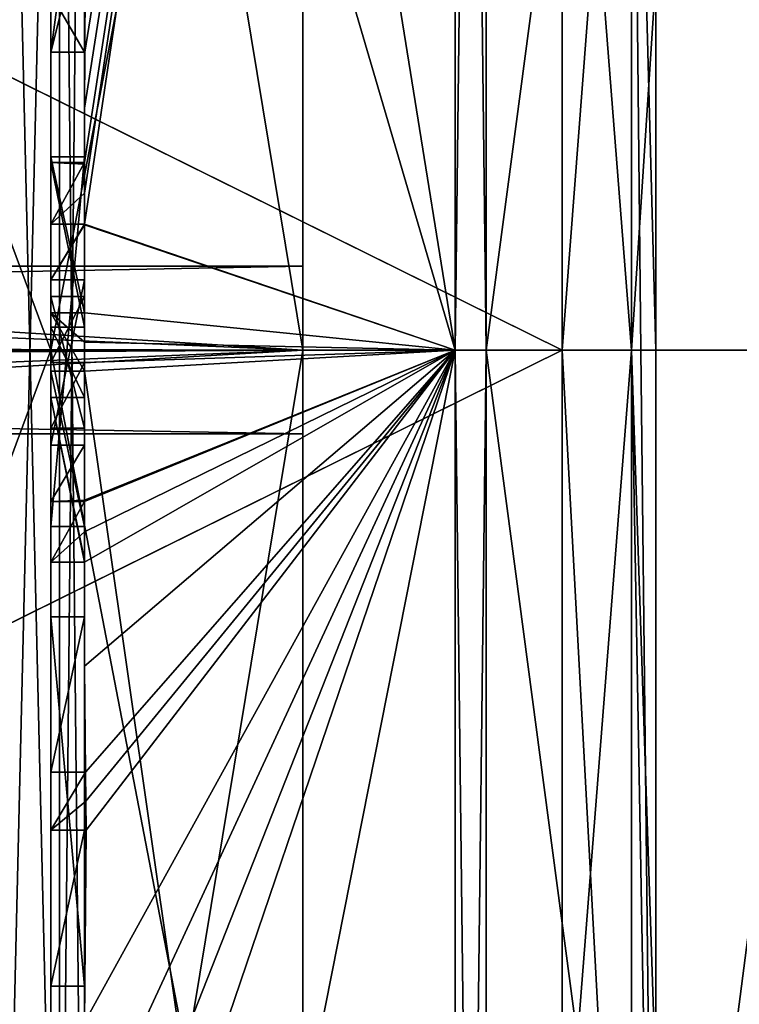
# Model space of a CAD drawing. Extents: x -23 to 470, y -1800 to 0.
# Tile 161 of 256: x -4.79 to -0.5, y -31.9 to -26.03. Entities that reach past the tile are written whole.
import ezdxf

# ---------------------------------------------------------------- set-up
doc = ezdxf.new("R2010")
doc.units = 0
doc.header["$LTSCALE"] = 17.087905
for name, color, linetype in [('1001', 7, 'CONTINUOUS'), ('1002', 7, 'CONTINUOUS'), ('1005', 7, 'CONTINUOUS'), ('1006', 7, 'CONTINUOUS'), ('1039', 7, 'CONTINUOUS'), ('1041', 7, 'CONTINUOUS'), ('1042', 7, 'CONTINUOUS'), ('1043', 7, 'CONTINUOUS'), ('1044', 7, 'CONTINUOUS'), ('1049', 7, 'CONTINUOUS'), ('1050', 7, 'CONTINUOUS'), ('1051', 7, 'CONTINUOUS'), ('1052', 7, 'CONTINUOUS'), ('1053', 7, 'CONTINUOUS'), ('1054', 7, 'CONTINUOUS'), ('1055', 7, 'CONTINUOUS'), ('1056', 7, 'CONTINUOUS'), ('1057', 7, 'CONTINUOUS'), ('1066', 7, 'CONTINUOUS'), ('1069', 7, 'CONTINUOUS'), ('1072', 7, 'CONTINUOUS'), ('1073', 7, 'CONTINUOUS'), ('1092', 7, 'CONTINUOUS'), ('1093', 7, 'CONTINUOUS'), ('1094', 7, 'CONTINUOUS'), ('1095', 7, 'CONTINUOUS'), ('1096', 7, 'CONTINUOUS'), ('1097', 7, 'CONTINUOUS'), ('1098', 7, 'CONTINUOUS'), ('1099', 7, 'CONTINUOUS'), ('1100', 7, 'CONTINUOUS'), ('1101', 7, 'CONTINUOUS'), ('1102', 7, 'CONTINUOUS'), ('1103', 7, 'CONTINUOUS'), ('1104', 7, 'CONTINUOUS'), ('1105', 7, 'CONTINUOUS'), ('1106', 7, 'CONTINUOUS'), ('1108', 7, 'CONTINUOUS'), ('1109', 7, 'CONTINUOUS'), ('1110', 7, 'CONTINUOUS'), ('1170', 7, 'CONTINUOUS'), ('868', 7, 'CONTINUOUS'), ('873', 7, 'CONTINUOUS'), ('874', 7, 'CONTINUOUS'), ('947', 7, 'CONTINUOUS'), ('948', 7, 'CONTINUOUS'), ('974', 7, 'CONTINUOUS'), ('975', 7, 'CONTINUOUS'), ('988', 7, 'CONTINUOUS'), ('993', 7, 'CONTINUOUS'), ('994', 7, 'CONTINUOUS'), ('995', 7, 'CONTINUOUS'), ('996', 7, 'CONTINUOUS'), ('997', 7, 'CONTINUOUS'), ('998', 7, 'CONTINUOUS')]:
    doc.layers.add(name, color=color, linetype=linetype)

msp = doc.modelspace()

# ---------------------------------------------------------------- linework, layer by layer
at = {"layer": '1001', "linetype": 'CONTINUOUS'}
for points in [[(-2.1949, -28, -21.9825), (-2.1949, -12.456, -15.544), (-2.0094, -28, -21.9698), (-2.1949, -28, -21.9825)], [(-2.1949, -12.456, -15.544), (-2.0094, -12.465, -15.535), (-2.0094, -28, -21.9698), (-2.1949, -12.456, -15.544)], [(-2.1949, -43.544, -15.544), (-2.1949, -28, -21.9825), (-2.0094, -43.535, -15.535), (-2.1949, -43.544, -15.544)], [(-2.1949, -28, -21.9825), (-2.0094, -28, -21.9698), (-2.0094, -43.535, -15.535), (-2.1949, -28, -21.9825)]]:
    msp.add_3dface(points, dxfattribs=at)
at = {"layer": '1002', "linetype": 'CONTINUOUS'}
for points in [[(-2.1949, -12.456, 15.544), (-2.1949, -28, 21.9825), (-2.0094, -12.465, 15.535), (-2.1949, -12.456, 15.544)], [(-2.1949, -28, 21.9825), (-2.0094, -28, 21.9698), (-2.0094, -12.465, 15.535), (-2.1949, -28, 21.9825)], [(-2.1949, -28, 21.9825), (-2.1949, -43.544, 15.544), (-2.0094, -28, 21.9698), (-2.1949, -28, 21.9825)], [(-2.1949, -43.544, 15.544), (-2.0094, -43.535, 15.535), (-2.0094, -28, 21.9698), (-2.1949, -43.544, 15.544)]]:
    msp.add_3dface(points, dxfattribs=at)
at = {"layer": '1005', "linetype": 'CONTINUOUS'}
for points in [[(-9.1, -24.2663, -6.4468), (-1.5562, -28, -7.45), (-1.5562, -22.7321, -5.2679), (-9.1, -24.2663, -6.4468)], [(-9.1, -28.0008, -7.45), (-1.5562, -28, -7.45), (-9.1, -24.2663, -6.4468), (-9.1, -28.0008, -7.45)], [(-1.5562, -33.2679, -5.2679), (-1.5562, -28, -7.45), (-9.1, -31.7352, -6.446), (-1.5562, -33.2679, -5.2679)], [(-9.1, -31.7352, -6.446), (-1.5562, -28, -7.45), (-9.1, -28.0008, -7.45), (-9.1, -31.7352, -6.446)], [(-9.1, -35.45), (-1.5562, -33.2679, -5.2679), (-9.1, -31.7352, -6.446), (-9.1, -35.45)]]:
    msp.add_3dface(points, dxfattribs=at)
at = {"layer": '1006', "linetype": 'CONTINUOUS'}
for points in [[(-1.5562, -28, 7.45), (-9.1, -24.2648, 6.446), (-1.5562, -22.7321, 5.2679), (-1.5562, -28, 7.45)], [(-9.1, -27.9992, 7.45), (-9.1, -24.2648, 6.446), (-1.5562, -28, 7.45), (-9.1, -27.9992, 7.45)], [(-9.1, -31.7337, 6.4468), (-9.1, -27.9992, 7.45), (-1.5562, -28, 7.45), (-9.1, -31.7337, 6.4468)], [(-1.5562, -33.2679, 5.2679), (-9.1, -31.7337, 6.4468), (-1.5562, -28, 7.45), (-1.5562, -33.2679, 5.2679)], [(-1.5562, -35.45), (-9.1, -35.45), (-9.1, -31.7337, 6.4468), (-1.5562, -35.45)], [(-1.5562, -35.45), (-9.1, -31.7337, 6.4468), (-1.5562, -33.2679, 5.2679), (-1.5562, -35.45)]]:
    msp.add_3dface(points, dxfattribs=at)
at = {"layer": '1039', "linetype": 'CONTINUOUS'}
for points in [[(-4.6, -26.2268, 19.5), (-4.6, -24.5939, 19.5), (-4.6, -25.8781, 19.196), (-4.6, -26.2268, 19.5)], [(-4.6, -26.2268, 16.5), (-4.6, -26.2268, 19.5), (-4.6, -25.8781, 19.196), (-4.6, -26.2268, 16.5)], [(-4.6, -25.8781, 16.5), (-4.6, -26.2268, 16.5), (-4.6, -25.8781, 19.196), (-4.6, -25.8781, 16.5)], [(-4.6, -26.8838, 19.5), (-4.6, -27.8639, 16.5), (-4.6, -27.2495, 19.5), (-4.6, -26.8838, 19.5)], [(-4.6, -27.2495, 19.5), (-4.6, -27.8639, 16.5), (-4.6, -27.5811, 18.4497), (-4.6, -27.2495, 19.5)], [(-4.6, -27.5811, 18.4497), (-4.6, -27.8639, 16.5), (-4.6, -27.6811, 18.1456), (-4.6, -27.5811, 18.4497)], [(-4.6, -28.5656, 18.4497), (-4.6, -27.5811, 18.4497), (-4.6, -28.4656, 18.1456), (-4.6, -28.5656, 18.4497)], [(-4.6, -28.4656, 18.1456), (-4.6, -27.5811, 18.4497), (-4.6, -27.6811, 18.1456), (-4.6, -28.4656, 18.1456)], [(-4.6, -27.6811, 18.1456), (-4.6, -27.8639, 16.5), (-4.6, -28.0744, 16.904), (-4.6, -27.6811, 18.1456)], [(-4.6, -27.8639, 16.5), (-4.6, -28.2828, 16.5), (-4.6, -28.0744, 16.904), (-4.6, -27.8639, 16.5)], [(-4.6, -28.2828, 16.5), (-4.6, -28.4656, 18.1456), (-4.6, -28.0744, 16.904), (-4.6, -28.2828, 16.5)], [(-4.6, -28.2828, 16.5), (-4.6, -29.2629, 19.5), (-4.6, -28.4656, 18.1456), (-4.6, -28.2828, 16.5)], [(-4.6, -29.2629, 19.5), (-4.6, -28.5656, 18.4497), (-4.6, -28.4656, 18.1456), (-4.6, -29.2629, 19.5)], [(-4.6, -28.9015, 19.5), (-4.6, -28.5656, 18.4497), (-4.6, -29.2629, 19.5), (-4.6, -28.9015, 19.5)], [(-4.6, -29.5882, 16.7828), (-4.6, -29.5882, 16.5), (-4.6, -31.7888, 16.5), (-4.6, -29.5882, 16.7828)], [(-4.6, -30.5131, 16.7828), (-4.6, -29.5882, 16.7828), (-4.6, -31.7888, 16.5), (-4.6, -30.5131, 16.7828)], [(-4.6, -30.5131, 19.5), (-4.6, -30.5131, 16.7828), (-4.6, -30.8597, 16.7828), (-4.6, -30.5131, 19.5)], [(-4.6, -30.8597, 16.7828), (-4.6, -30.5131, 16.7828), (-4.6, -31.7888, 16.5), (-4.6, -30.8597, 16.7828)], [(-4.6, -30.8597, 19.5), (-4.6, -30.5131, 19.5), (-4.6, -30.8597, 16.7828), (-4.6, -30.8597, 19.5)], [(-4.6, -31.7888, 16.7828), (-4.6, -30.8597, 16.7828), (-4.6, -31.7888, 16.5), (-4.6, -31.7888, 16.7828)]]:
    msp.add_3dface(points, dxfattribs=at)
at = {"layer": '1041', "linetype": 'CONTINUOUS'}
for points in [[(-4.4, -29.5882, 16.7828), (-4.4, -29.5882, 16.5), (-4.6, -29.5882, 16.7828), (-4.4, -29.5882, 16.7828)], [(-4.4, -29.5882, 16.5), (-4.6, -29.5882, 16.5), (-4.6, -29.5882, 16.7828), (-4.4, -29.5882, 16.5)]]:
    msp.add_3dface(points, dxfattribs=at)
at = {"layer": '1042', "linetype": 'CONTINUOUS'}
for points in [[(-4.4, -27.8639, 16.5), (-4.4, -28.2828, 16.5), (-4.6, -27.8639, 16.5), (-4.4, -27.8639, 16.5)], [(-4.6, -27.8639, 16.5), (-4.4, -28.2828, 16.5), (-4.6, -28.2828, 16.5), (-4.6, -27.8639, 16.5)]]:
    msp.add_3dface(points, dxfattribs=at)
at = {"layer": '1043', "linetype": 'CONTINUOUS'}
for points in [[(-4.4, -26.894, 19.4686), (-4.4, -27.8639, 16.5), (-4.6, -26.8838, 19.5), (-4.4, -26.894, 19.4686)], [(-4.3999, -26.8889, 19.4843), (-4.4, -26.894, 19.4686), (-4.6, -26.8838, 19.5), (-4.3999, -26.8889, 19.4843)], [(-4.4, -27.8639, 16.5), (-4.6, -27.8639, 16.5), (-4.6, -26.8838, 19.5), (-4.4, -27.8639, 16.5)], [(-4.3998, -26.8838, 19.5), (-4.3999, -26.8889, 19.4843), (-4.6, -26.8838, 19.5), (-4.3998, -26.8838, 19.5)]]:
    msp.add_3dface(points, dxfattribs=at)
at = {"layer": '1044', "linetype": 'CONTINUOUS'}
for points in [[(-4.4, -27.6811, 18.1456), (-4.4, -28.4656, 18.1456), (-4.6, -27.6811, 18.1456), (-4.4, -27.6811, 18.1456)], [(-4.4, -28.4656, 18.1456), (-4.6, -28.4656, 18.1456), (-4.6, -27.6811, 18.1456), (-4.4, -28.4656, 18.1456)]]:
    msp.add_3dface(points, dxfattribs=at)
at = {"layer": '1049', "linetype": 'CONTINUOUS'}
for points in [[(-4.6, -27.7791, -16.7828), (-4.6, -29.0506, -16.5), (-4.6, -26.85, -16.7828), (-4.6, -27.7791, -16.7828)], [(-4.6, -26.85, -16.7828), (-4.6, -29.0506, -16.5), (-4.6, -26.85, -16.5), (-4.6, -26.85, -16.7828)], [(-4.6, -28.1257, -16.7828), (-4.6, -29.0506, -16.5), (-4.6, -27.7791, -16.7828), (-4.6, -28.1257, -16.7828)], [(-4.6, -28.1257, -19.5), (-4.6, -28.1257, -16.7828), (-4.6, -27.7791, -19.5), (-4.6, -28.1257, -19.5)], [(-4.6, -27.7791, -19.5), (-4.6, -28.1257, -16.7828), (-4.6, -27.7791, -16.7828), (-4.6, -27.7791, -19.5)], [(-4.6, -29.0506, -16.7828), (-4.6, -29.0506, -16.5), (-4.6, -28.1257, -16.7828), (-4.6, -29.0506, -16.7828)]]:
    msp.add_3dface(points, dxfattribs=at)
at = {"layer": '1050', "linetype": 'CONTINUOUS'}
for points in [[(-4.4, -28.1257, -16.7828), (-4.4, -29.0506, -16.7828), (-4.6, -28.1257, -16.7828), (-4.4, -28.1257, -16.7828)], [(-4.4, -29.0506, -16.7828), (-4.6, -29.0506, -16.7828), (-4.6, -28.1257, -16.7828), (-4.4, -29.0506, -16.7828)]]:
    msp.add_3dface(points, dxfattribs=at)
at = {"layer": '1051', "linetype": 'CONTINUOUS'}
for points in [[(-4.4, -28.1257, -19.4998), (-4.4, -28.1257, -16.7828), (-4.6, -28.1257, -19.5), (-4.4, -28.1257, -19.4998)], [(-4.4, -28.1257, -16.7828), (-4.6, -28.1257, -16.7828), (-4.6, -28.1257, -19.5), (-4.4, -28.1257, -16.7828)]]:
    msp.add_3dface(points, dxfattribs=at)
at = {"layer": '1052', "linetype": 'CONTINUOUS'}
for points in [[(-4.4, -27.9524, -19.5), (-4.4, -28.1257, -19.4998), (-4.6, -27.7791, -19.5), (-4.4, -27.9524, -19.5)], [(-4.4, -28.1257, -19.4998), (-4.6, -28.1257, -19.5), (-4.6, -27.7791, -19.5), (-4.4, -28.1257, -19.4998)], [(-4.4, -27.7791, -19.4994), (-4.4, -27.9524, -19.5), (-4.6, -27.7791, -19.5), (-4.4, -27.7791, -19.4994)]]:
    msp.add_3dface(points, dxfattribs=at)
at = {"layer": '1053', "linetype": 'CONTINUOUS'}
for points in [[(-4.4, -27.7791, -16.7828), (-4.4, -27.7791, -19.4994), (-4.6, -27.7791, -16.7828), (-4.4, -27.7791, -16.7828)], [(-4.4, -27.7791, -19.4994), (-4.6, -27.7791, -19.5), (-4.6, -27.7791, -16.7828), (-4.4, -27.7791, -19.4994)]]:
    msp.add_3dface(points, dxfattribs=at)
at = {"layer": '1054', "linetype": 'CONTINUOUS'}
for points in [[(-4.4, -26.85, -16.7828), (-4.4, -27.7791, -16.7828), (-4.6, -26.85, -16.7828), (-4.4, -26.85, -16.7828)], [(-4.4, -27.7791, -16.7828), (-4.6, -27.7791, -16.7828), (-4.6, -26.85, -16.7828), (-4.4, -27.7791, -16.7828)]]:
    msp.add_3dface(points, dxfattribs=at)
at = {"layer": '1055', "linetype": 'CONTINUOUS'}
for points in [[(-4.4, -26.85, -16.5), (-4.4, -26.85, -16.7828), (-4.6, -26.85, -16.5), (-4.4, -26.85, -16.5)], [(-4.4, -26.85, -16.7828), (-4.6, -26.85, -16.7828), (-4.6, -26.85, -16.5), (-4.4, -26.85, -16.7828)]]:
    msp.add_3dface(points, dxfattribs=at)
at = {"layer": '1056', "linetype": 'CONTINUOUS'}
for points in [[(-4.4, -29.0506, -16.5), (-4.4, -26.85, -16.5), (-4.6, -29.0506, -16.5), (-4.4, -29.0506, -16.5)], [(-4.6, -29.0506, -16.5), (-4.4, -26.85, -16.5), (-4.6, -26.85, -16.5), (-4.6, -29.0506, -16.5)]]:
    msp.add_3dface(points, dxfattribs=at)
at = {"layer": '1057', "linetype": 'CONTINUOUS'}
for points in [[(-4.4, -29.0506, -16.7828), (-4.4, -29.0506, -16.5), (-4.6, -29.0506, -16.7828), (-4.4, -29.0506, -16.7828)], [(-4.4, -29.0506, -16.5), (-4.6, -29.0506, -16.5), (-4.6, -29.0506, -16.7828), (-4.4, -29.0506, -16.5)]]:
    msp.add_3dface(points, dxfattribs=at)
at = {"layer": '1066', "linetype": 'CONTINUOUS'}
for points in [[(-4.4, -35.5503, 16.45), (-4.4, -20.4497, 16.45), (-4.549, -20.5279, 16.094), (-4.4, -35.5503, 16.45)], [(-4.549, -20.5279, 16.094), (-4.9, -20.5597, 15.95), (-4.549, -35.4721, 16.094), (-4.549, -20.5279, 16.094)], [(-4.9, -20.5597, 15.95), (-4.9, -35.4403, 15.95), (-4.549, -35.4721, 16.094), (-4.9, -20.5597, 15.95)], [(-4.4, -35.5503, 16.45), (-4.549, -20.5279, 16.094), (-4.549, -35.4721, 16.094), (-4.4, -35.5503, 16.45)]]:
    msp.add_3dface(points, dxfattribs=at)
at = {"layer": '1069', "linetype": 'CONTINUOUS'}
for points in [[(-4.4, -20.4497, -16.45), (-4.4, -35.5503, -16.45), (-4.549, -35.4721, -16.094), (-4.4, -20.4497, -16.45)], [(-4.4, -20.4497, -16.45), (-4.549, -35.4721, -16.094), (-4.549, -20.5279, -16.094), (-4.4, -20.4497, -16.45)], [(-4.9, -35.4403, -15.95), (-4.9, -20.5597, -15.95), (-4.549, -20.5279, -16.094), (-4.9, -35.4403, -15.95)], [(-4.549, -35.4721, -16.094), (-4.9, -35.4403, -15.95), (-4.549, -20.5279, -16.094), (-4.549, -35.4721, -16.094)]]:
    msp.add_3dface(points, dxfattribs=at)
at = {"layer": '1072', "linetype": 'CONTINUOUS'}
for points in [[(-1, -28, 11.3877), (-1.1443, -22.5977, 9.3571), (-1, -21.673, 9.4681), (-1, -28, 11.3877)], [(-1.1443, -22.5977, -9.3571), (-1.1443, -28, -10.8047), (-1, -25.7777, -11.1687), (-1.1443, -22.5977, -9.3571)], [(-1.1443, -28, 10.8047), (-1.1443, -22.5977, 9.3571), (-1.0897, -28, 11.1005), (-1.1443, -28, 10.8047)], [(-1.1443, -22.5977, 9.3571), (-1, -28, 11.3877), (-1.0897, -28, 11.1005), (-1.1443, -22.5977, 9.3571)], [(-1, -25.7777, -11.1687), (-1.1443, -28, -10.8047), (-1, -32.3586, -10.5205), (-1, -25.7777, -11.1687)], [(-1.1443, -28, -10.8047), (-1.1443, -35.64, -7.6401), (-1, -32.3586, -10.5205), (-1.1443, -28, -10.8047)]]:
    msp.add_3dface(points, dxfattribs=at)
at = {"layer": '1073', "linetype": 'CONTINUOUS'}
for points in [[(-1.1443, -35.64, 7.6401), (-1.1443, -28, 10.8047), (-1, -36.0523, 8.0523), (-1.1443, -35.64, 7.6401)], [(-1, -36.0523, 8.0523), (-1.1443, -28, 10.8047), (-1.0897, -28, 11.1005), (-1, -36.0523, 8.0523)], [(-1, -28, 11.3877), (-1, -36.0523, 8.0523), (-1.0897, -28, 11.1005), (-1, -28, 11.3877)]]:
    msp.add_3dface(points, dxfattribs=at)
at = {"layer": '1092', "linetype": 'CONTINUOUS'}
for points in [[(-4.4, -29.5882, 16.5), (-4.4, -31.7888, 16.5), (-4.6, -29.5882, 16.5), (-4.4, -29.5882, 16.5)], [(-4.6, -29.5882, 16.5), (-4.4, -31.7888, 16.5), (-4.6, -31.7888, 16.5), (-4.6, -29.5882, 16.5)]]:
    msp.add_3dface(points, dxfattribs=at)
at = {"layer": '1093', "linetype": 'CONTINUOUS'}
for points in [[(-4.4, -31.7888, 16.5), (-4.4, -31.7888, 16.7828), (-4.6, -31.7888, 16.5), (-4.4, -31.7888, 16.5)], [(-4.4, -31.7888, 16.7828), (-4.6, -31.7888, 16.7828), (-4.6, -31.7888, 16.5), (-4.4, -31.7888, 16.7828)]]:
    msp.add_3dface(points, dxfattribs=at)
at = {"layer": '1094', "linetype": 'CONTINUOUS'}
for points in [[(-4.4, -31.7888, 16.7828), (-4.4, -30.8597, 16.7828), (-4.6, -31.7888, 16.7828), (-4.4, -31.7888, 16.7828)], [(-4.4, -30.8597, 16.7828), (-4.6, -30.8597, 16.7828), (-4.6, -31.7888, 16.7828), (-4.4, -30.8597, 16.7828)]]:
    msp.add_3dface(points, dxfattribs=at)
at = {"layer": '1095', "linetype": 'CONTINUOUS'}
for points in [[(-4.4, -30.8597, 16.7828), (-4.4, -30.8597, 19.2892), (-4.6, -30.8597, 16.7828), (-4.4, -30.8597, 16.7828)], [(-4.4, -30.8597, 19.2892), (-4.3978, -30.8597, 19.3947), (-4.6, -30.8597, 16.7828), (-4.4, -30.8597, 19.2892)], [(-4.3978, -30.8597, 19.3947), (-4.3913, -30.8597, 19.5), (-4.6, -30.8597, 16.7828), (-4.3978, -30.8597, 19.3947)], [(-4.3913, -30.8597, 19.5), (-4.6, -30.8597, 19.5), (-4.6, -30.8597, 16.7828), (-4.3913, -30.8597, 19.5)]]:
    msp.add_3dface(points, dxfattribs=at)
at = {"layer": '1096', "linetype": 'CONTINUOUS'}
for points in [[(-4.3932, -30.6867, 19.5), (-4.3948, -30.5131, 19.5), (-4.6, -30.8597, 19.5), (-4.3932, -30.6867, 19.5)], [(-4.3948, -30.5131, 19.5), (-4.6, -30.5131, 19.5), (-4.6, -30.8597, 19.5), (-4.3948, -30.5131, 19.5)], [(-4.3913, -30.8597, 19.5), (-4.3932, -30.6867, 19.5), (-4.6, -30.8597, 19.5), (-4.3913, -30.8597, 19.5)]]:
    msp.add_3dface(points, dxfattribs=at)
at = {"layer": '1097', "linetype": 'CONTINUOUS'}
for points in [[(-4.4, -30.5131, 19.3374), (-4.4, -30.5131, 16.7828), (-4.6, -30.5131, 19.5), (-4.4, -30.5131, 19.3374)], [(-4.3987, -30.5131, 19.4187), (-4.4, -30.5131, 19.3374), (-4.6, -30.5131, 19.5), (-4.3987, -30.5131, 19.4187)], [(-4.4, -30.5131, 16.7828), (-4.6, -30.5131, 16.7828), (-4.6, -30.5131, 19.5), (-4.4, -30.5131, 16.7828)], [(-4.3948, -30.5131, 19.5), (-4.3987, -30.5131, 19.4187), (-4.6, -30.5131, 19.5), (-4.3948, -30.5131, 19.5)]]:
    msp.add_3dface(points, dxfattribs=at)
at = {"layer": '1098', "linetype": 'CONTINUOUS'}
for points in [[(-4.4, -30.5131, 16.7828), (-4.4, -29.5882, 16.7828), (-4.6, -30.5131, 16.7828), (-4.4, -30.5131, 16.7828)], [(-4.4, -29.5882, 16.7828), (-4.6, -29.5882, 16.7828), (-4.6, -30.5131, 16.7828), (-4.4, -29.5882, 16.7828)]]:
    msp.add_3dface(points, dxfattribs=at)
at = {"layer": '1099', "linetype": 'CONTINUOUS'}
for points in [[(-4.4, -28.2828, 16.5), (-4.4, -29.2498, 19.4599), (-4.6, -28.2828, 16.5), (-4.4, -28.2828, 16.5)], [(-4.4, -29.2498, 19.4599), (-4.3999, -29.2564, 19.48), (-4.6, -28.2828, 16.5), (-4.4, -29.2498, 19.4599)], [(-4.3999, -29.2564, 19.48), (-4.3997, -29.2629, 19.5), (-4.6, -28.2828, 16.5), (-4.3999, -29.2564, 19.48)], [(-4.3997, -29.2629, 19.5), (-4.6, -29.2629, 19.5), (-4.6, -28.2828, 16.5), (-4.3997, -29.2629, 19.5)]]:
    msp.add_3dface(points, dxfattribs=at)
at = {"layer": '1100', "linetype": 'CONTINUOUS'}
for points in [[(-4.3998, -29.0822, 19.5), (-4.3999, -28.9015, 19.5), (-4.6, -29.2629, 19.5), (-4.3998, -29.0822, 19.5)], [(-4.3999, -28.9015, 19.5), (-4.6, -28.9015, 19.5), (-4.6, -29.2629, 19.5), (-4.3999, -28.9015, 19.5)], [(-4.3997, -29.2629, 19.5), (-4.3998, -29.0822, 19.5), (-4.6, -29.2629, 19.5), (-4.3997, -29.2629, 19.5)]]:
    msp.add_3dface(points, dxfattribs=at)
at = {"layer": '1101', "linetype": 'CONTINUOUS'}
for points in [[(-4.4, -28.8949, 19.4795), (-4.4, -28.5656, 18.4497), (-4.6, -28.9015, 19.5), (-4.4, -28.8949, 19.4795)], [(-4.4, -28.5656, 18.4497), (-4.6, -28.5656, 18.4497), (-4.6, -28.9015, 19.5), (-4.4, -28.5656, 18.4497)], [(-4.4, -28.8982, 19.4897), (-4.4, -28.8949, 19.4795), (-4.6, -28.9015, 19.5), (-4.4, -28.8982, 19.4897)], [(-4.3999, -28.9015, 19.5), (-4.4, -28.8982, 19.4897), (-4.6, -28.9015, 19.5), (-4.3999, -28.9015, 19.5)]]:
    msp.add_3dface(points, dxfattribs=at)
at = {"layer": '1102', "linetype": 'CONTINUOUS'}
for points in [[(-4.4, -28.5656, 18.4497), (-4.4, -27.5811, 18.4497), (-4.6, -28.5656, 18.4497), (-4.4, -28.5656, 18.4497)], [(-4.4, -27.5811, 18.4497), (-4.6, -27.5811, 18.4497), (-4.6, -28.5656, 18.4497), (-4.4, -27.5811, 18.4497)]]:
    msp.add_3dface(points, dxfattribs=at)
at = {"layer": '1103', "linetype": 'CONTINUOUS'}
for points in [[(-4.4, -27.254, 19.4857), (-4.4, -27.2495, 19.5), (-4.6, -27.5811, 18.4497), (-4.4, -27.254, 19.4857)], [(-4.4, -27.2495, 19.5), (-4.6, -27.2495, 19.5), (-4.6, -27.5811, 18.4497), (-4.4, -27.2495, 19.5)], [(-4.4, -27.5811, 18.4497), (-4.4, -27.254, 19.4857), (-4.6, -27.5811, 18.4497), (-4.4, -27.5811, 18.4497)]]:
    msp.add_3dface(points, dxfattribs=at)
at = {"layer": '1104', "linetype": 'CONTINUOUS'}
for points in [[(-4.3999, -27.0666, 19.5), (-4.3998, -26.8838, 19.5), (-4.6, -27.2495, 19.5), (-4.3999, -27.0666, 19.5)], [(-4.3998, -26.8838, 19.5), (-4.6, -26.8838, 19.5), (-4.6, -27.2495, 19.5), (-4.3998, -26.8838, 19.5)], [(-4.4, -27.2495, 19.5), (-4.3999, -27.0666, 19.5), (-4.6, -27.2495, 19.5), (-4.4, -27.2495, 19.5)]]:
    msp.add_3dface(points, dxfattribs=at)
at = {"layer": '1105', "linetype": 'CONTINUOUS'}
for points in [[(-4.4, -28.4656, 18.1456), (-4.4, -28.0744, 16.904), (-4.6, -28.4656, 18.1456), (-4.4, -28.4656, 18.1456)], [(-4.6, -28.4656, 18.1456), (-4.4, -28.0744, 16.904), (-4.6, -28.0744, 16.904), (-4.6, -28.4656, 18.1456)]]:
    msp.add_3dface(points, dxfattribs=at)
at = {"layer": '1106', "linetype": 'CONTINUOUS'}
for points in [[(-4.4, -28.0744, 16.904), (-4.4, -27.6811, 18.1456), (-4.6, -28.0744, 16.904), (-4.4, -28.0744, 16.904)], [(-4.4, -27.6811, 18.1456), (-4.6, -27.6811, 18.1456), (-4.6, -28.0744, 16.904), (-4.4, -27.6811, 18.1456)]]:
    msp.add_3dface(points, dxfattribs=at)
at = {"layer": '1108', "linetype": 'CONTINUOUS'}
for points in [[(-4.4, -25.8781, 16.5), (-4.4, -26.2268, 16.5), (-4.6, -25.8781, 16.5), (-4.4, -25.8781, 16.5)], [(-4.4, -26.2268, 16.5), (-4.6, -26.2268, 16.5), (-4.6, -25.8781, 16.5), (-4.4, -26.2268, 16.5)]]:
    msp.add_3dface(points, dxfattribs=at)
at = {"layer": '1109', "linetype": 'CONTINUOUS'}
for points in [[(-4.4, -26.2268, 16.5), (-4.4, -26.2268, 19.4192), (-4.6, -26.2268, 16.5), (-4.4, -26.2268, 16.5)], [(-4.4, -26.2268, 19.4192), (-4.3997, -26.2268, 19.4596), (-4.6, -26.2268, 16.5), (-4.4, -26.2268, 19.4192)], [(-4.3997, -26.2268, 19.4596), (-4.3987, -26.2268, 19.5), (-4.6, -26.2268, 16.5), (-4.3997, -26.2268, 19.4596)], [(-4.3987, -26.2268, 19.5), (-4.6, -26.2268, 19.5), (-4.6, -26.2268, 16.5), (-4.3987, -26.2268, 19.5)]]:
    msp.add_3dface(points, dxfattribs=at)
at = {"layer": '1110', "linetype": 'CONTINUOUS'}
for points in [[(-4.3941, -25.4044, 19.5), (-4.3825, -24.5939, 19.5), (-4.6, -26.2268, 19.5), (-4.3941, -25.4044, 19.5)], [(-4.3825, -24.5939, 19.5), (-4.6, -24.5939, 19.5), (-4.6, -26.2268, 19.5), (-4.3825, -24.5939, 19.5)], [(-4.3987, -26.2268, 19.5), (-4.3941, -25.4044, 19.5), (-4.6, -26.2268, 19.5), (-4.3987, -26.2268, 19.5)]]:
    msp.add_3dface(points, dxfattribs=at)
at = {"layer": '1170', "linetype": 'CONTINUOUS'}
for points in [[(-1, -39.3877, 0), (-1, -17.4795, 4.3586), (-1, -16.8313, -2.2223), (-1, -39.3877, 0)], [(-1, -39.3877, 0), (-1, -16.8313, -2.2223), (-1, -37.4681, -6.327), (-1, -39.3877, 0)], [(-1, -16.8313, -2.2223), (-1, -19.9478, -8.0522), (-1, -37.4681, -6.327), (-1, -16.8313, -2.2223)], [(-1, -39.3877, 0), (-1, -36.0523, 8.0523), (-1, -17.4795, 4.3586), (-1, -39.3877, 0)], [(-1, -36.0523, 8.0523), (-1, -21.673, 9.4681), (-1, -17.4795, 4.3586), (-1, -36.0523, 8.0523)], [(-1, -19.9478, -8.0522), (-1, -25.7777, -11.1687), (-1, -32.3586, -10.5205), (-1, -19.9478, -8.0522)], [(-1, -19.9478, -8.0522), (-1, -32.3586, -10.5205), (-1, -37.4681, -6.327), (-1, -19.9478, -8.0522)], [(-1, -36.0523, 8.0523), (-1, -28, 11.3877), (-1, -21.673, 9.4681), (-1, -36.0523, 8.0523)]]:
    msp.add_3dface(points, dxfattribs=at)
at = {"layer": '868', "color": 7, "linetype": 'CONTINUOUS'}
for points in [[(-3.1, -20.2061, 4.5004), (-3.1, -28, 9), (-3.1, -20.2061, -4.5004), (-3.1, -20.2061, 4.5004)], [(-3.1, -20.2061, -4.5004), (-3.1, -28, 9), (-3.1, -27.5), (-3.1, -20.2061, -4.5004)], [(-3.1, -28, -9), (-3.1, -20.2061, -4.5004), (-3.1, -28, -0.5), (-3.1, -28, -9)], [(-3.1, -28, -0.5), (-3.1, -20.2061, -4.5004), (-3.1, -27.5), (-3.1, -28, -0.5)], [(-3.1, -27.5), (-3.1, -28, 9), (-3.1, -28, 0.5), (-3.1, -27.5)], [(-3.1, -28, 9), (-3.1, -35.7939, 4.5004), (-3.1, -28, 0.5), (-3.1, -28, 9)], [(-3.1, -35.7939, -4.5004), (-3.1, -28, -9), (-3.1, -35.7939, 4.5004), (-3.1, -35.7939, -4.5004)], [(-3.1, -35.7939, 4.5004), (-3.1, -28, -9), (-3.1, -28.5), (-3.1, -35.7939, 4.5004)], [(-3.1, -28.5), (-3.1, -28, -9), (-3.1, -28, -0.5), (-3.1, -28.5)], [(-3.1, -35.7939, 4.5004), (-3.1, -28.5), (-3.1, -28, 0.5), (-3.1, -35.7939, 4.5004)]]:
    msp.add_3dface(points, dxfattribs=at)
at = {"layer": '873', "color": 7, "linetype": 'CONTINUOUS'}
for points in [[(-4.6, -28, 10.5), (-7.35, -28, 10.5), (-7.35, -35.4246, 7.4246), (-4.6, -28, 10.5)], [(-4.6, -37.0933, 5.25), (-4.6, -28, 10.5), (-7.35, -35.4246, 7.4246), (-4.6, -37.0933, 5.25)], [(-4.6, -28, -10.5), (-4.6, -37.0933, -5.25), (-7.35, -28, -10.5), (-4.6, -28, -10.5)], [(-7.35, -28, -10.5), (-4.6, -37.0933, -5.25), (-7.35, -35.4246, -7.4246), (-7.35, -28, -10.5)]]:
    msp.add_3dface(points, dxfattribs=at)
at = {"layer": '874', "color": 7, "linetype": 'CONTINUOUS'}
for points in [[(-7.35, -28, 10.5), (-4.6, -28, 10.5), (-4.6, -18.9067, 5.25), (-7.35, -28, 10.5)], [(-7.35, -28, 10.5), (-4.6, -18.9067, 5.25), (-7.35, -20.5754, 7.4246), (-7.35, -28, 10.5)], [(-4.6, -28, -10.5), (-7.35, -20.5754, -7.4246), (-4.6, -18.9067, -5.25), (-4.6, -28, -10.5)], [(-4.6, -28, -10.5), (-7.35, -28, -10.5), (-7.35, -20.5754, -7.4246), (-4.6, -28, -10.5)]]:
    msp.add_3dface(points, dxfattribs=at)
at = {"layer": '947', "color": 7, "linetype": 'CONTINUOUS'}
for points in [[(-3.1, -35.7939, 4.5004), (-3.1, -28, 9), (-4.6, -37.0933, 5.25), (-3.1, -35.7939, 4.5004)], [(-3.1, -28, 9), (-4.6, -28, 10.5), (-4.6, -37.0933, 5.25), (-3.1, -28, 9)], [(-3.1, -28, -9), (-3.1, -35.7939, -4.5004), (-4.6, -28, -10.5), (-3.1, -28, -9)], [(-3.1, -35.7939, -4.5004), (-4.6, -37.0933, -5.25), (-4.6, -28, -10.5), (-3.1, -35.7939, -4.5004)]]:
    msp.add_3dface(points, dxfattribs=at)
at = {"layer": '948', "color": 7, "linetype": 'CONTINUOUS'}
for points in [[(-4.6, -28, 10.5), (-3.1, -20.2061, 4.5004), (-4.6, -18.9067, 5.25), (-4.6, -28, 10.5)], [(-3.1, -20.2061, -4.5004), (-3.1, -28, -9), (-4.6, -18.9067, -5.25), (-3.1, -20.2061, -4.5004)], [(-3.1, -28, -9), (-4.6, -28, -10.5), (-4.6, -18.9067, -5.25), (-3.1, -28, -9)], [(-3.1, -28, 9), (-3.1, -20.2061, 4.5004), (-4.6, -28, 10.5), (-3.1, -28, 9)]]:
    msp.add_3dface(points, dxfattribs=at)
at = {"layer": '974', "color": 7, "linetype": 'CONTINUOUS'}
for points in [[(-11.1145, -27.5), (-3.1, -28, 0.5), (-11.4816, -27.9815, 0.4995), (-11.1145, -27.5)], [(-3.1, -27.5), (-3.1, -28, 0.5), (-11.1145, -27.5), (-3.1, -27.5)], [(-3.1, -28, 0.5), (-11.6397, -28.3487, 0.3583), (-11.4816, -27.9815, 0.4995), (-3.1, -28, 0.5)], [(-3.1, -28, 0.5), (-3.1, -28.5), (-11.6397, -28.3487, 0.3583), (-3.1, -28, 0.5)], [(-3.1, -28.5), (-11.6752, -28.5), (-11.6397, -28.3487, 0.3583), (-3.1, -28.5)]]:
    msp.add_3dface(points, dxfattribs=at)
at = {"layer": '975', "color": 7, "linetype": 'CONTINUOUS'}
for points in [[(-3.1, -28, -0.5), (-3.1, -27.5), (-11.2536, -27.6573, -0.3641), (-3.1, -28, -0.5)], [(-3.1, -27.5), (-11.1145, -27.5), (-11.2536, -27.6573, -0.3641), (-3.1, -27.5)], [(-3.1, -28, -0.5), (-11.2536, -27.6573, -0.3641), (-11.5182, -28.048, -0.4977), (-3.1, -28, -0.5)], [(-3.1, -28.5), (-3.1, -28, -0.5), (-11.6752, -28.5), (-3.1, -28.5)], [(-3.1, -28, -0.5), (-11.5182, -28.048, -0.4977), (-11.6752, -28.5), (-3.1, -28, -0.5)]]:
    msp.add_3dface(points, dxfattribs=at)
at = {"layer": '988', "linetype": 'CONTINUOUS'}
for points in [[(-4.4, -35.5503, 16.45), (-4.4, -21.7364, 16.5), (-4.4, -20.4497, 16.45), (-4.4, -35.5503, 16.45)], [(-4.4, -26.85, -16.5), (-4.4, -29.0506, -16.5), (-4.4, -20.4497, -16.45), (-4.4, -26.85, -16.5)], [(-4.4, -20.4497, -16.45), (-4.4, -29.0506, -16.5), (-4.4, -35.5503, -16.45), (-4.4, -20.4497, -16.45)], [(-4.4, -26.85, -16.7828), (-4.4, -26.85, -16.5), (-4.4, -20.4497, -16.45), (-4.4, -26.85, -16.7828)], [(-4.4, -20.4802, -17.9917), (-4.4, -26.85, -16.7828), (-4.4, -20.4497, -16.45), (-4.4, -20.4802, -17.9917)], [(-4.4, -27.7791, -19.4994), (-4.4, -26.85, -16.7828), (-4.4, -20.4802, -17.9917), (-4.4, -27.7791, -19.4994)], [(-4.4, -22.1297, 16.5), (-4.4, -21.7364, 16.5), (-4.4, -35.5503, 16.45), (-4.4, -22.1297, 16.5)], [(-4.4, -23.5648, 16.5), (-4.4, -22.1297, 16.5), (-4.4, -35.5503, 16.45), (-4.4, -23.5648, 16.5)], [(-4.4, -23.9582, 16.5), (-4.4, -23.5648, 16.5), (-4.4, -35.5503, 16.45), (-4.4, -23.9582, 16.5)], [(-4.4, -25.8781, 16.5), (-4.4, -23.9582, 16.5), (-4.4, -35.5503, 16.45), (-4.4, -25.8781, 16.5)], [(-4.4, -26.2268, 16.5), (-4.4, -25.8781, 16.5), (-4.4, -35.5503, 16.45), (-4.4, -26.2268, 16.5)], [(-4.4, -26.2268, 19.4192), (-4.4, -26.2268, 16.5), (-4.4, -27.8639, 16.5), (-4.4, -26.2268, 19.4192)], [(-4.4, -27.8639, 16.5), (-4.4, -26.2268, 16.5), (-4.4, -35.5503, 16.45), (-4.4, -27.8639, 16.5)], [(-4.4, -26.5602, 19.4468), (-4.4, -26.2268, 19.4192), (-4.4, -27.8639, 16.5), (-4.4, -26.5602, 19.4468)], [(-4.4, -26.894, 19.4686), (-4.4, -26.5602, 19.4468), (-4.4, -27.8639, 16.5), (-4.4, -26.894, 19.4686)], [(-4.4, -27.7791, -16.7828), (-4.4, -26.85, -16.7828), (-4.4, -27.7791, -19.4994), (-4.4, -27.7791, -16.7828)], [(-4.4, -27.254, 19.4857), (-4.4, -27.5811, 18.4497), (-4.4, -28.0747, 19.4999), (-4.4, -27.254, 19.4857)], [(-4.4, -27.5811, 18.4497), (-4.4, -28.5656, 18.4497), (-4.4, -28.0747, 19.4999), (-4.4, -27.5811, 18.4497)], [(-4.4, -28.4656, 18.1456), (-4.4, -27.6811, 18.1456), (-4.4, -28.0744, 16.904), (-4.4, -28.4656, 18.1456)], [(-4.4, -28.2828, 16.5), (-4.4, -27.8639, 16.5), (-4.4, -35.5503, 16.45), (-4.4, -28.2828, 16.5)], [(-4.4, -28.5656, 18.4497), (-4.4, -28.8949, 19.4795), (-4.4, -28.0747, 19.4999), (-4.4, -28.5656, 18.4497)], [(-4.4, -28.1257, -19.4998), (-4.4, -35.6608, -17.9321), (-4.4, -28.1257, -16.7828), (-4.4, -28.1257, -19.4998)], [(-4.4, -28.1257, -16.7828), (-4.4, -35.6608, -17.9321), (-4.4, -29.0506, -16.7828), (-4.4, -28.1257, -16.7828)], [(-4.4, -29.2498, 19.4599), (-4.4, -28.2828, 16.5), (-4.4, -29.5882, 16.5), (-4.4, -29.2498, 19.4599)], [(-4.4, -29.5882, 16.5), (-4.4, -28.2828, 16.5), (-4.4, -35.5503, 16.45), (-4.4, -29.5882, 16.5)], [(-4.4, -29.0506, -16.7828), (-4.4, -35.6608, -17.9321), (-4.4, -29.0506, -16.5), (-4.4, -29.0506, -16.7828)], [(-4.4, -29.0506, -16.5), (-4.4, -35.6608, -17.9321), (-4.4, -35.5503, -16.45), (-4.4, -29.0506, -16.5)], [(-4.4, -29.8827, 19.4089), (-4.4, -29.2498, 19.4599), (-4.4, -29.5882, 16.7828), (-4.4, -29.8827, 19.4089)], [(-4.4, -29.5882, 16.7828), (-4.4, -29.2498, 19.4599), (-4.4, -29.5882, 16.5), (-4.4, -29.5882, 16.7828)], [(-4.4, -30.5131, 16.7828), (-4.4, -29.8827, 19.4089), (-4.4, -29.5882, 16.7828), (-4.4, -30.5131, 16.7828)], [(-4.4, -31.7888, 16.5), (-4.4, -29.5882, 16.5), (-4.4, -35.5503, 16.45), (-4.4, -31.7888, 16.5)], [(-4.4, -30.5131, 19.3374), (-4.4, -29.8827, 19.4089), (-4.4, -30.5131, 16.7828), (-4.4, -30.5131, 19.3374)], [(-4.4, -30.8597, 16.7828), (-4.4, -31.7888, 16.7828), (-4.4, -30.8597, 19.2892), (-4.4, -30.8597, 16.7828)], [(-4.4, -30.8597, 19.2892), (-4.4, -31.7888, 16.7828), (-4.4, -32.0042, 19.0844), (-4.4, -30.8597, 19.2892)], [(-4.4, -31.7888, 16.7828), (-4.4, -31.7888, 16.5), (-4.4, -32.6371, 16.5), (-4.4, -31.7888, 16.7828)], [(-4.4, -32.6371, 16.5), (-4.4, -31.7888, 16.5), (-4.4, -35.5503, 16.45), (-4.4, -32.6371, 16.5)], [(-4.4, -32.0042, 19.0844), (-4.4, -31.7888, 16.7828), (-4.4, -32.6371, 16.5), (-4.4, -32.0042, 19.0844)]]:
    msp.add_3dface(points, dxfattribs=at)
at = {"layer": '993', "linetype": 'CONTINUOUS'}
for points in [[(-2.1949, -28, -21.9825), (-4.4, -14.2777, -13.8546), (-2.1949, -12.456, -15.544), (-2.1949, -28, -21.9825)], [(-4.4, -20.4802, -17.9917), (-4.4, -14.2777, -13.8546), (-2.1949, -28, -21.9825), (-4.4, -20.4802, -17.9917)], [(-4.4, -27.7791, -19.4994), (-4.4, -20.4802, -17.9917), (-2.1949, -28, -21.9825), (-4.4, -27.7791, -19.4994)], [(-4.4, -27.9524, -19.5), (-4.4, -27.7791, -19.4994), (-2.1949, -28, -21.9825), (-4.4, -27.9524, -19.5)], [(-4.4, -28.1257, -19.4998), (-4.4, -27.9524, -19.5), (-2.1949, -28, -21.9825), (-4.4, -28.1257, -19.4998)], [(-2.1949, -43.544, -15.544), (-4.4, -28.1257, -19.4998), (-2.1949, -28, -21.9825), (-2.1949, -43.544, -15.544)], [(-4.4, -35.6608, -17.9321), (-4.4, -28.1257, -19.4998), (-2.1949, -43.544, -15.544), (-4.4, -35.6608, -17.9321)]]:
    msp.add_3dface(points, dxfattribs=at)
at = {"layer": '994', "linetype": 'CONTINUOUS'}
for points in [[(-2.1949, -12.456, 15.544), (-4.4, -26.5602, 19.4468), (-4.3998, -26.8838, 19.5), (-2.1949, -12.456, 15.544)], [(-4.4, -26.5602, 19.4468), (-2.1949, -12.456, 15.544), (-4.3987, -26.2268, 19.5), (-4.4, -26.5602, 19.4468)], [(-2.1949, -28, 21.9825), (-2.1949, -12.456, 15.544), (-4.4, -27.2495, 19.5), (-2.1949, -28, 21.9825)], [(-4.4, -27.2495, 19.5), (-2.1949, -12.456, 15.544), (-4.3999, -27.0666, 19.5), (-4.4, -27.2495, 19.5)], [(-4.3999, -27.0666, 19.5), (-2.1949, -12.456, 15.544), (-4.3998, -26.8838, 19.5), (-4.3999, -27.0666, 19.5)], [(-4.3987, -26.2268, 19.5), (-2.1949, -12.456, 15.544), (-4.3941, -25.4044, 19.5), (-4.3987, -26.2268, 19.5)], [(-4.4, -26.2268, 19.4192), (-4.4, -26.5602, 19.4468), (-4.3997, -26.2268, 19.4596), (-4.4, -26.2268, 19.4192)], [(-4.3997, -26.2268, 19.4596), (-4.4, -26.5602, 19.4468), (-4.3987, -26.2268, 19.5), (-4.3997, -26.2268, 19.4596)], [(-4.4, -26.5602, 19.4468), (-4.4, -26.894, 19.4686), (-4.3999, -26.8889, 19.4843), (-4.4, -26.5602, 19.4468)], [(-4.3998, -26.8838, 19.5), (-4.4, -26.5602, 19.4468), (-4.3999, -26.8889, 19.4843), (-4.3998, -26.8838, 19.5)], [(-4.4, -27.254, 19.4857), (-2.1949, -28, 21.9825), (-4.4, -27.2495, 19.5), (-4.4, -27.254, 19.4857)], [(-4.4, -27.254, 19.4857), (-4.4, -28.0747, 19.4999), (-2.1949, -28, 21.9825), (-4.4, -27.254, 19.4857)], [(-4.4, -28.0747, 19.4999), (-4.4, -28.8949, 19.4795), (-2.1949, -28, 21.9825), (-4.4, -28.0747, 19.4999)], [(-2.1949, -28, 21.9825), (-4.4, -28.8949, 19.4795), (-4.4, -28.8982, 19.4897), (-2.1949, -28, 21.9825)], [(-2.1949, -28, 21.9825), (-4.4, -29.8827, 19.4089), (-4.3948, -30.5131, 19.5), (-2.1949, -28, 21.9825)], [(-4.4, -29.8827, 19.4089), (-2.1949, -28, 21.9825), (-4.3997, -29.2629, 19.5), (-4.4, -29.8827, 19.4089)], [(-2.1949, -28, 21.9825), (-4.4, -32.0042, 19.0844), (-4.3401, -32.6371, 19.5), (-2.1949, -28, 21.9825)], [(-4.4, -32.0042, 19.0844), (-2.1949, -28, 21.9825), (-4.3913, -30.8597, 19.5), (-4.4, -32.0042, 19.0844)], [(-2.1949, -28, 21.9825), (-4.4, -39.1573, 15.9926), (-2.1949, -43.544, 15.544), (-2.1949, -28, 21.9825)], [(-4.4, -39.1573, 15.9926), (-2.1949, -28, 21.9825), (-4.2315, -34, 19.5), (-4.4, -39.1573, 15.9926)], [(-4.3999, -28.9015, 19.5), (-2.1949, -28, 21.9825), (-4.4, -28.8982, 19.4897), (-4.3999, -28.9015, 19.5)], [(-4.3998, -29.0822, 19.5), (-2.1949, -28, 21.9825), (-4.3999, -28.9015, 19.5), (-4.3998, -29.0822, 19.5)], [(-4.3997, -29.2629, 19.5), (-2.1949, -28, 21.9825), (-4.3998, -29.0822, 19.5), (-4.3997, -29.2629, 19.5)], [(-4.3932, -30.6867, 19.5), (-2.1949, -28, 21.9825), (-4.3948, -30.5131, 19.5), (-4.3932, -30.6867, 19.5)], [(-4.3913, -30.8597, 19.5), (-2.1949, -28, 21.9825), (-4.3932, -30.6867, 19.5), (-4.3913, -30.8597, 19.5)], [(-4.2952, -33.3336, 19.5), (-2.1949, -28, 21.9825), (-4.3401, -32.6371, 19.5), (-4.2952, -33.3336, 19.5)], [(-4.2315, -34, 19.5), (-2.1949, -28, 21.9825), (-4.2952, -33.3336, 19.5), (-4.2315, -34, 19.5)], [(-4.4, -29.2498, 19.4599), (-4.4, -29.8827, 19.4089), (-4.3999, -29.2564, 19.48), (-4.4, -29.2498, 19.4599)], [(-4.3999, -29.2564, 19.48), (-4.4, -29.8827, 19.4089), (-4.3997, -29.2629, 19.5), (-4.3999, -29.2564, 19.48)], [(-4.4, -29.8827, 19.4089), (-4.4, -30.5131, 19.3374), (-4.3987, -30.5131, 19.4187), (-4.4, -29.8827, 19.4089)], [(-4.3948, -30.5131, 19.5), (-4.4, -29.8827, 19.4089), (-4.3987, -30.5131, 19.4187), (-4.3948, -30.5131, 19.5)], [(-4.4, -30.8597, 19.2892), (-4.4, -32.0042, 19.0844), (-4.3913, -30.8597, 19.5), (-4.4, -30.8597, 19.2892)], [(-4.3978, -30.8597, 19.3947), (-4.4, -30.8597, 19.2892), (-4.3913, -30.8597, 19.5), (-4.3978, -30.8597, 19.3947)]]:
    msp.add_3dface(points, dxfattribs=at)
at = {"layer": '995', "linetype": 'CONTINUOUS'}
for points in [[(-2.0094, -28, 21.9698), (0, -12.8374, 15.1637), (-2.0094, -12.465, 15.535), (-2.0094, -28, 21.9698)], [(0, -28, 21.4438), (0, -12.8374, 15.1637), (-2.0094, -28, 21.9698), (0, -28, 21.4438)], [(0, -43.1626, 15.1637), (0, -28, 21.4438), (-2.0094, -43.535, 15.535), (0, -43.1626, 15.1637)], [(-2.0094, -43.535, 15.535), (0, -28, 21.4438), (-2.0094, -28, 21.9698), (-2.0094, -43.535, 15.535)]]:
    msp.add_3dface(points, dxfattribs=at)
at = {"layer": '996', "linetype": 'CONTINUOUS'}
for points in [[(0, -12.8374, -15.1637), (0, -28, -21.4438), (-2.0094, -12.465, -15.535), (0, -12.8374, -15.1637)], [(-2.0094, -12.465, -15.535), (0, -28, -21.4438), (-2.0094, -28, -21.9698), (-2.0094, -12.465, -15.535)], [(0, -28, -21.4438), (0, -43.1626, -15.1637), (-2.0094, -28, -21.9698), (0, -28, -21.4438)], [(-2.0094, -28, -21.9698), (0, -43.1626, -15.1637), (-2.0094, -43.535, -15.535), (-2.0094, -28, -21.9698)]]:
    msp.add_3dface(points, dxfattribs=at)
at = {"layer": '997', "linetype": 'CONTINUOUS'}
for points in [[(-1.5562, -22.7321, -5.2679), (-1.5562, -28, -7.45), (-1.1443, -22.5977, -9.3571), (-1.5562, -22.7321, -5.2679)], [(-1.5562, -28, -7.45), (-1.1443, -28, -10.8047), (-1.1443, -22.5977, -9.3571), (-1.5562, -28, -7.45)], [(-1.1443, -28, 10.8047), (-1.5562, -22.7321, 5.2679), (-1.1443, -22.5977, 9.3571), (-1.1443, -28, 10.8047)], [(-1.5562, -28, 7.45), (-1.5562, -22.7321, 5.2679), (-1.1443, -28, 10.8047), (-1.5562, -28, 7.45)]]:
    msp.add_3dface(points, dxfattribs=at)
at = {"layer": '998', "linetype": 'CONTINUOUS'}
for points in [[(-1.5562, -28, -7.45), (-1.5562, -33.2679, -5.2679), (-1.1443, -28, -10.8047), (-1.5562, -28, -7.45)], [(-1.1443, -28, -10.8047), (-1.5562, -33.2679, -5.2679), (-1.1443, -35.64, -7.6401), (-1.1443, -28, -10.8047)], [(-1.5562, -33.2679, 5.2679), (-1.5562, -28, 7.45), (-1.1443, -35.64, 7.6401), (-1.5562, -33.2679, 5.2679)], [(-1.5562, -28, 7.45), (-1.1443, -28, 10.8047), (-1.1443, -35.64, 7.6401), (-1.5562, -28, 7.45)]]:
    msp.add_3dface(points, dxfattribs=at)

doc.saveas('drawing.dxf')
